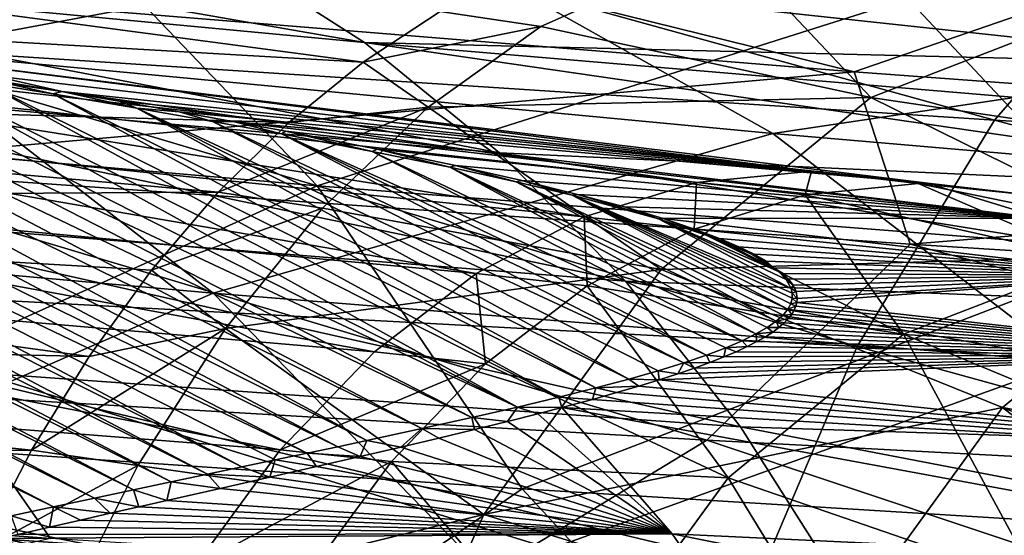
# Model space of a CAD drawing. Header units: metres. Extents: x -240 to 45, y -77 to 27.
# Tile 145 of 256: x -173.65 to -166.48, y 7.23 to 11. Entities that reach past the tile are written whole.
import ezdxf

# ---------------------------------------------------------------- set-up
doc = ezdxf.new("R2010")
doc.units = ezdxf.units.M
doc.layers.add('solid_MASSBILD_K_E_SW0001', color=7, linetype='CONTINUOUS')

msp = doc.modelspace()

# ---------------------------------------------------------------- linework, layer by layer
at = {"layer": 'solid_MASSBILD_K_E_SW0001'}
for points in [[(-173.613724, 12.220235, 341.031921), (-181.471909, 12.870954, 334.285889), (-174.934296, 10.808953, 342.546722)], [(-177.137299, 10.277326, 309.897278), (-179.11467, 12.313848, 310.564026), (-173.334518, 11.718184, 317.857574)], [(-173.613724, 12.220235, 341.031921), (-174.934296, 10.808953, 342.546722), (-166.548141, 10.261608, 348.79129)], [(-165.388779, 11.601681, 347.277618), (-173.613724, 12.220235, 341.031921), (-166.548141, 10.261608, 348.79129)], [(-171.141235, 10.829142, 325.33371), (-177.471649, 11.425578, 318.653442), (-178.668961, 12.139281, 319.438446)], [(-172.172714, 11.490092, 326.162476), (-171.141235, 10.829142, 325.33371), (-178.668961, 12.139281, 319.438446)], [(-170.549271, 11.508296, 326.551941), (-177.046005, 12.192554, 319.415344), (-174.520752, 10.765314, 319.095032)], [(-167.571838, 10.615628, 343.7724), (-175.554413, 11.266507, 337.373016), (-173.294083, 12.029493, 336.475372)], [(-167.571838, 10.615628, 343.7724), (-173.294083, 12.029493, 336.475372), (-165.482758, 11.336489, 342.813477)], [(-160.594681, 10.596358, 331.206116), (-167.181046, 11.149387, 324.741333), (-162.454865, 12.038614, 332.181641)], [(-167.400162, 11.892952, 332.631683), (-170.549271, 11.508296, 326.551941), (-163.603638, 10.844431, 333.247192)], [(-160.134567, 11.211949, 338.882477), (-167.400162, 11.892952, 332.631683), (-163.603638, 10.844431, 333.247192)], [(-171.151138, 10.684503, 340.342407), (-179.242661, 11.76595, 332.703888), (-180.076324, 11.202606, 333.604431)], [(-171.151138, 10.684503, 340.342407), (-170.588638, 11.055766, 339.67511), (-179.242661, 11.76595, 332.703888)], [(-171.484863, 9.783489, 317.138611), (-177.137299, 10.277326, 309.897278), (-173.334518, 11.718184, 317.857574)], [(-171.484863, 9.783489, 317.138611), (-173.334518, 11.718184, 317.857574), (-167.181046, 11.149387, 324.741333)], [(-173.407196, 7.441089, 319.885468), (-181.397766, 11.599195, 323.670471), (-182.021362, 11.677777, 323.261841)], [(-173.717133, 7.374604, 319.380249), (-173.407196, 7.441089, 319.885468), (-182.021362, 11.677777, 323.261841)], [(-173.109619, 7.504475, 320.369293), (-180.800476, 11.522685, 324.058289), (-181.397766, 11.599195, 323.670471)], [(-173.407196, 7.441089, 319.885468), (-173.109619, 7.504475, 320.369293), (-181.397766, 11.599195, 323.670471)], [(-165.388779, 11.601681, 347.277618), (-166.548141, 10.261608, 348.79129), (-157.834656, 9.749533, 354.495453)], [(-172.823883, 7.565014, 320.832916), (-180.228622, 11.448221, 324.426147), (-180.800476, 11.522685, 324.058289)], [(-173.109619, 7.504475, 320.369293), (-172.823883, 7.565014, 320.832916), (-180.800476, 11.522685, 324.058289)], [(-170.549271, 11.508296, 326.551941), (-174.520752, 10.765314, 319.095032), (-168.163559, 10.163767, 326.134857)], [(-164.559143, 10.668999, 332.657593), (-171.141235, 10.829142, 325.33371), (-172.172714, 11.490092, 326.162476)], [(-165.135651, 11.043785, 333.318695), (-164.559143, 10.668999, 332.657593), (-172.172714, 11.490092, 326.162476)], [(-169.854828, 10.945346, 340.401184), (-168.504303, 11.547332, 338.791687), (-170.588638, 11.055766, 339.67511)], [(-163.603638, 10.844431, 333.247192), (-170.549271, 11.508296, 326.551941), (-168.163559, 10.163767, 326.134857)], [(-167.451233, 10.426393, 341.984467), (-168.504303, 11.547332, 338.791687), (-169.854828, 10.945346, 340.401184)], [(-167.451233, 10.426393, 341.984467), (-165.777725, 11.074275, 339.992554), (-168.504303, 11.547332, 338.791687)], [(-172.549606, 7.622893, 321.277252), (-179.679749, 11.375744, 324.776337), (-180.228622, 11.448221, 324.426147)], [(-172.823883, 7.565014, 320.832916), (-172.549606, 7.622893, 321.277252), (-180.228622, 11.448221, 324.426147)], [(-170.15686, 10.024515, 324.563599), (-176.329483, 10.5645, 317.924652), (-177.471649, 11.425578, 318.653442)], [(-171.141235, 10.829142, 325.33371), (-170.15686, 10.024515, 324.563599), (-177.471649, 11.425578, 318.653442)], [(-172.286346, 7.67833, 321.703461), (-179.154129, 11.305259, 325.108612), (-179.679749, 11.375744, 324.776337)], [(-172.549606, 7.622893, 321.277252), (-172.286346, 7.67833, 321.703461), (-179.679749, 11.375744, 324.776337)], [(-172.033752, 7.731488, 322.112274), (-178.649506, 11.236671, 325.424957), (-179.154129, 11.305259, 325.108612)], [(-172.286346, 7.67833, 321.703461), (-172.033752, 7.731488, 322.112274), (-179.154129, 11.305259, 325.108612)], [(-159.242569, 10.001244, 349.655243), (-167.571838, 10.615628, 343.7724), (-165.482758, 11.336489, 342.813477)], [(-171.691498, 10.243806, 340.985352), (-180.076324, 11.202606, 333.604431), (-180.843781, 10.504987, 334.461029)], [(-171.691498, 10.243806, 340.985352), (-171.151138, 10.684503, 340.342407), (-180.076324, 11.202606, 333.604431)], [(-171.559052, 7.831676, 322.881409), (-177.978241, 11.143837, 325.841217), (-178.649506, 11.236671, 325.424957)], [(-171.791428, 7.782556, 322.504669), (-171.559052, 7.831676, 322.881409), (-178.649506, 11.236671, 325.424957)], [(-172.033752, 7.731488, 322.112274), (-171.791428, 7.782556, 322.504669), (-178.649506, 11.236671, 325.424957)], [(-175.333633, 9.929771, 340.103119), (-175.554413, 11.266507, 337.373016), (-167.571838, 10.615628, 343.7724)], [(-171.336227, 7.879019, 323.243317), (-177.344635, 11.054543, 326.22937), (-177.978241, 11.143837, 325.841217)], [(-171.559052, 7.831676, 322.881409), (-171.336227, 7.879019, 323.243317), (-177.978241, 11.143837, 325.841217)], [(-165.456833, 9.309916, 323.964172), (-171.484863, 9.783489, 317.138611), (-167.181046, 11.149387, 324.741333)], [(-165.456833, 9.309916, 323.964172), (-167.181046, 11.149387, 324.741333), (-160.594681, 10.596358, 331.206116)], [(-171.122726, 7.924686, 323.590973), (-176.747009, 10.968686, 326.59079), (-177.344635, 11.054543, 326.22937)], [(-171.336227, 7.879019, 323.243317), (-171.122726, 7.924686, 323.590973), (-177.344635, 11.054543, 326.22937)], [(-169.854828, 10.945346, 340.401184), (-170.588638, 11.055766, 339.67511), (-171.151138, 10.684503, 340.342407)], [(-167.451233, 10.426393, 341.984467), (-163.641006, 9.860927, 341.593231), (-165.777725, 11.074275, 339.992554)], [(-170.722626, 8.011467, 324.245941), (-176.183472, 10.886154, 326.927094), (-176.747009, 10.968686, 326.59079)], [(-171.122726, 7.924686, 323.590973), (-170.722626, 8.011467, 324.245941), (-176.747009, 10.968686, 326.59079)], [(-170.677094, 10.356952, 341.376556), (-169.854828, 10.945346, 340.401184), (-171.151138, 10.684503, 340.342407)], [(-167.451233, 10.426393, 341.984467), (-169.854828, 10.945346, 340.401184), (-170.677094, 10.356952, 341.376556)], [(-170.357254, 8.092699, 324.849701), (-175.651459, 10.80677, 327.240356), (-176.183472, 10.886154, 326.927094)], [(-170.722626, 8.011467, 324.245941), (-170.357254, 8.092699, 324.849701), (-176.183472, 10.886154, 326.927094)], [(-163.603638, 10.844431, 333.247192), (-168.163559, 10.163767, 326.134857), (-161.35379, 9.579226, 332.73938)], [(-174.520752, 10.765314, 319.095032), (-178.082123, 9.519959, 311.586609), (-172.244888, 8.999685, 318.951843)], [(-176.410812, 10.645693, 331.494232), (-175.431824, 10.769168, 330.541779), (-168.720642, 9.806076, 337.472504)], [(-174.934296, 10.808953, 342.546722), (-176.074051, 9.069145, 343.854065), (-167.548737, 8.609735, 350.097565)], [(-170.025253, 8.168957, 325.405334), (-175.028763, 10.711823, 327.601227), (-175.651459, 10.80677, 327.240356)], [(-170.357254, 8.092699, 324.849701), (-170.025253, 8.168957, 325.405334), (-175.651459, 10.80677, 327.240356)], [(-175.431824, 10.769168, 330.541779), (-167.881973, 9.889345, 336.494049), (-168.720642, 9.806076, 337.472504)], [(-175.431824, 10.769168, 330.541779), (-174.4039, 10.711679, 329.595978), (-167.881973, 9.889345, 336.494049)], [(-166.548141, 10.261608, 348.79129), (-174.934296, 10.808953, 342.546722), (-167.548737, 8.609735, 350.097565)], [(-168.163559, 10.163767, 326.134857), (-174.520752, 10.765314, 319.095032), (-172.244888, 8.999685, 318.951843)], [(-163.47197, 9.713779, 331.415314), (-170.15686, 10.024515, 324.563599), (-171.141235, 10.829142, 325.33371)], [(-164.003357, 10.224419, 332.02179), (-163.47197, 9.713779, 331.415314), (-171.141235, 10.829142, 325.33371)], [(-164.559143, 10.668999, 332.657593), (-164.003357, 10.224419, 332.02179), (-171.141235, 10.829142, 325.33371)], [(-170.025253, 8.168957, 325.405334), (-174.450058, 10.62141, 327.930389), (-175.028763, 10.711823, 327.601227)], [(-174.4039, 10.711679, 329.595978), (-167.03685, 9.802261, 335.515625), (-167.881973, 9.889345, 336.494049)], [(-174.4039, 10.711679, 329.595978), (-173.34433, 10.471394, 328.673279), (-167.03685, 9.802261, 335.515625)], [(-173.902023, 10.564223, 328.378387), (-173.34433, 10.471394, 328.673279), (-174.4039, 10.711679, 329.595978)], [(-177.331757, 10.34732, 332.436737), (-176.410812, 10.645693, 331.494232), (-169.538803, 9.555783, 338.433929)], [(-176.410812, 10.645693, 331.494232), (-168.720642, 9.806076, 337.472504), (-169.538803, 9.555783, 338.433929)], [(-170.677094, 10.356952, 341.376556), (-171.151138, 10.684503, 340.342407), (-171.691498, 10.243806, 340.985352)], [(-169.23732, 9.086232, 323.862244), (-175.262497, 9.566685, 317.261322), (-176.329483, 10.5645, 317.924652)], [(-170.15686, 10.024515, 324.563599), (-169.23732, 9.086232, 323.862244), (-176.329483, 10.5645, 317.924652)], [(-167.164673, 9.358355, 346.359161), (-175.333633, 9.929771, 340.103119), (-167.571838, 10.615628, 343.7724)], [(-169.725159, 8.240764, 325.915802), (-173.912201, 10.535284, 328.230286), (-174.450058, 10.62141, 327.930389)], [(-170.025253, 8.168957, 325.405334), (-169.725159, 8.240764, 325.915802), (-174.450058, 10.62141, 327.930389)], [(-173.412384, 10.453205, 328.503174), (-173.902023, 10.564223, 328.378387), (-173.912201, 10.535284, 328.230286)], [(-173.412384, 10.453205, 328.503174), (-173.34433, 10.471394, 328.673279), (-173.902023, 10.564223, 328.378387)], [(-167.164673, 9.358355, 346.359161), (-167.571838, 10.615628, 343.7724), (-159.242569, 10.001244, 349.655243)], [(-172.206421, 9.736951, 341.599854), (-180.843781, 10.504987, 334.461029), (-181.539993, 9.682533, 335.263092)], [(-172.206421, 9.736951, 341.599854), (-171.691498, 10.243806, 340.985352), (-180.843781, 10.504987, 334.461029)], [(-169.45546, 8.308593, 326.384003), (-173.412384, 10.453205, 328.503174), (-173.912201, 10.535284, 328.230286)], [(-169.725159, 8.240764, 325.915802), (-169.45546, 8.308593, 326.384003), (-173.912201, 10.535284, 328.230286)], [(-172.801041, 10.349707, 328.828033), (-173.34433, 10.471394, 328.673279), (-173.412384, 10.453205, 328.503174)], [(-169.214584, 8.372866, 326.812744), (-172.801041, 10.349707, 328.828033), (-173.412384, 10.453205, 328.503174)], [(-169.45546, 8.308593, 326.384003), (-169.214584, 8.372866, 326.812744), (-173.412384, 10.453205, 328.503174)], [(-173.34433, 10.471394, 328.673279), (-172.927795, 10.400124, 328.888092), (-167.03685, 9.802261, 335.515625)], [(-172.801041, 10.349707, 328.828033), (-172.927795, 10.400124, 328.888092), (-173.34433, 10.471394, 328.673279)], [(-168.978043, 9.171165, 343.801117), (-167.451233, 10.426393, 341.984467), (-170.677094, 10.356952, 341.376556)], [(-168.978043, 9.171165, 343.801117), (-165.13121, 9.283511, 343.365631), (-167.451233, 10.426393, 341.984467)], [(-167.451233, 10.426393, 341.984467), (-165.13121, 9.283511, 343.365631), (-163.641006, 9.860927, 341.593231)], [(-178.18634, 9.880477, 333.352539), (-177.331757, 10.34732, 332.436737), (-170.325943, 9.142739, 339.36496)], [(-177.331757, 10.34732, 332.436737), (-169.538803, 9.555783, 338.433929), (-170.325943, 9.142739, 339.36496)], [(-172.927795, 10.400124, 328.888092), (-172.492416, 10.323598, 329.106873), (-167.03685, 9.802261, 335.515625)], [(-172.801041, 10.349707, 328.828033), (-172.492416, 10.323598, 329.106873), (-172.927795, 10.400124, 328.888092)], [(-172.247528, 10.25253, 329.112213), (-172.492416, 10.323598, 329.106873), (-172.801041, 10.349707, 328.828033)], [(-168.813019, 8.492188, 327.562347), (-172.247528, 10.25253, 329.112213), (-172.801041, 10.349707, 328.828033)], [(-169.000961, 8.433955, 327.204651), (-168.813019, 8.492188, 327.562347), (-172.801041, 10.349707, 328.828033)], [(-169.214584, 8.372866, 326.812744), (-169.000961, 8.433955, 327.204651), (-172.801041, 10.349707, 328.828033)], [(-170.677094, 10.356952, 341.376556), (-171.691498, 10.243806, 340.985352), (-172.206421, 9.736951, 341.599854)], [(-171.447556, 9.619339, 342.293793), (-170.677094, 10.356952, 341.376556), (-172.206421, 9.736951, 341.599854)], [(-168.978043, 9.171165, 343.801117), (-170.677094, 10.356952, 341.376556), (-171.447556, 9.619339, 342.293793)], [(-171.484863, 9.783489, 317.138611), (-175.541473, 7.953106, 309.369568), (-177.137299, 10.277326, 309.897278)], [(-172.492416, 10.323598, 329.106873), (-172.088715, 10.250516, 329.30368), (-167.03685, 9.802261, 335.515625)], [(-172.247528, 10.25253, 329.112213), (-172.088715, 10.250516, 329.30368), (-172.492416, 10.323598, 329.106873)], [(-171.746857, 10.161201, 329.359436), (-172.088715, 10.250516, 329.30368), (-172.247528, 10.25253, 329.112213)], [(-168.649185, 8.547854, 327.888153), (-171.746857, 10.161201, 329.359436), (-172.247528, 10.25253, 329.112213)], [(-168.813019, 8.492188, 327.562347), (-168.649185, 8.547854, 327.888153), (-172.247528, 10.25253, 329.112213)], [(-172.088715, 10.250516, 329.30368), (-166.202774, 9.54796, 334.556458), (-167.03685, 9.802261, 335.515625)], [(-172.088715, 10.250516, 329.30368), (-171.714584, 10.180684, 329.480103), (-166.202774, 9.54796, 334.556458)], [(-171.746857, 10.161201, 329.359436), (-171.714584, 10.180684, 329.480103), (-172.088715, 10.250516, 329.30368)], [(-166.548141, 10.261608, 348.79129), (-167.548737, 8.609735, 350.097565), (-158.704056, 8.180364, 355.796692)], [(-157.834656, 9.749533, 354.495453), (-166.548141, 10.261608, 348.79129), (-158.704056, 8.180364, 355.796692)], [(-168.163559, 10.163767, 326.134857), (-172.244888, 8.999685, 318.951843), (-166.00032, 8.498333, 325.895355)], [(-171.085098, 10.034213, 329.668274), (-171.714584, 10.180684, 329.480103), (-171.746857, 10.161201, 329.359436)], [(-168.387787, 8.652444, 328.453156), (-171.085098, 10.034213, 329.668274), (-171.746857, 10.161201, 329.359436)], [(-168.507935, 8.601201, 328.184387), (-168.387787, 8.652444, 328.453156), (-171.746857, 10.161201, 329.359436)], [(-168.649185, 8.547854, 327.888153), (-168.507935, 8.601201, 328.184387), (-171.746857, 10.161201, 329.359436)], [(-171.714584, 10.180684, 329.480103), (-171.047653, 10.050079, 329.777283), (-166.202774, 9.54796, 334.556458)], [(-171.085098, 10.034213, 329.668274), (-171.047653, 10.050079, 329.777283), (-171.714584, 10.180684, 329.480103)], [(-161.35379, 9.579226, 332.73938), (-168.163559, 10.163767, 326.134857), (-166.00032, 8.498333, 325.895355)], [(-170.518799, 9.918074, 329.911163), (-171.047653, 10.050079, 329.777283), (-171.085098, 10.034213, 329.668274)], [(-171.047653, 10.050079, 329.777283), (-170.47847, 9.930586, 330.008087), (-166.202774, 9.54796, 334.556458)], [(-170.518799, 9.918074, 329.911163), (-170.47847, 9.930586, 330.008087), (-171.047653, 10.050079, 329.777283)], [(-168.287308, 8.70176, 328.696411), (-170.518799, 9.918074, 329.911163), (-171.085098, 10.034213, 329.668274)], [(-168.387787, 8.652444, 328.453156), (-168.287308, 8.70176, 328.696411), (-171.085098, 10.034213, 329.668274)], [(-162.728561, 8.831646, 330.569244), (-169.23732, 9.086232, 323.862244), (-170.15686, 10.024515, 324.563599)], [(-163.47197, 9.713779, 331.415314), (-162.728561, 8.831646, 330.569244), (-170.15686, 10.024515, 324.563599)], [(-158.669449, 8.820684, 352.09317), (-167.164673, 9.358355, 346.359161), (-159.242569, 10.001244, 349.655243)], [(-168.645386, 7.928149, 347.259644), (-176.953964, 8.413092, 340.970428), (-175.333633, 9.929771, 340.103119)], [(-168.645386, 7.928149, 347.259644), (-175.333633, 9.929771, 340.103119), (-167.164673, 9.358355, 346.359161)], [(-170.036209, 9.811597, 330.09668), (-170.47847, 9.930586, 330.008087), (-170.518799, 9.918074, 329.911163)], [(-168.139893, 8.795135, 329.113495), (-170.036209, 9.811597, 330.09668), (-170.518799, 9.918074, 329.911163)], [(-168.205124, 8.74929, 328.915985), (-168.139893, 8.795135, 329.113495), (-170.518799, 9.918074, 329.911163)], [(-168.287308, 8.70176, 328.696411), (-168.205124, 8.74929, 328.915985), (-170.518799, 9.918074, 329.911163)], [(-170.47847, 9.930586, 330.008087), (-169.995178, 9.821088, 330.181183), (-166.202774, 9.54796, 334.556458)], [(-170.036209, 9.811597, 330.09668), (-169.995178, 9.821088, 330.181183), (-170.47847, 9.930586, 330.008087)], [(-178.966919, 9.253501, 334.225677), (-178.18634, 9.880477, 333.352539), (-171.06897, 8.572845, 340.249146)], [(-178.18634, 9.880477, 333.352539), (-170.325943, 9.142739, 339.36496), (-171.06897, 8.572845, 340.249146)], [(-167.929092, 9.716422, 338.106232), (-168.720642, 9.806076, 337.472504), (-167.881973, 9.889345, 336.494049)], [(-167.10614, 9.799998, 337.125397), (-167.929092, 9.716422, 338.106232), (-167.881973, 9.889345, 336.494049)], [(-167.10614, 9.799998, 337.125397), (-167.881973, 9.889345, 336.494049), (-167.03685, 9.802261, 335.515625)], [(-171.484863, 9.783489, 317.138611), (-169.991928, 7.57299, 316.565216), (-175.541473, 7.953106, 309.369568)], [(-165.456833, 9.309916, 323.964172), (-169.991928, 7.57299, 316.565216), (-171.484863, 9.783489, 317.138611)], [(-169.627228, 9.713763, 330.232147), (-169.995178, 9.821088, 330.181183), (-170.036209, 9.811597, 330.09668)], [(-168.055176, 8.881945, 329.44809), (-169.627228, 9.713763, 330.232147), (-170.036209, 9.811597, 330.09668)], [(-168.090332, 8.839351, 329.290436), (-168.055176, 8.881945, 329.44809), (-170.036209, 9.811597, 330.09668)], [(-168.139893, 8.795135, 329.113495), (-168.090332, 8.839351, 329.290436), (-170.036209, 9.811597, 330.09668)], [(-169.995178, 9.821088, 330.181183), (-169.587479, 9.720643, 330.304291), (-166.202774, 9.54796, 334.556458)], [(-169.627228, 9.713763, 330.232147), (-169.587479, 9.720643, 330.304291), (-169.995178, 9.821088, 330.181183)], [(-168.737305, 9.466379, 339.069397), (-169.538803, 9.555783, 338.433929), (-168.720642, 9.806076, 337.472504)], [(-167.929092, 9.716422, 338.106232), (-168.737305, 9.466379, 339.069397), (-168.720642, 9.806076, 337.472504)], [(-165.811813, 9.240121, 339.678162), (-167.929092, 9.716422, 338.106232), (-167.10614, 9.799998, 337.125397)], [(-166.282745, 9.714678, 336.144073), (-167.10614, 9.799998, 337.125397), (-167.03685, 9.802261, 335.515625)], [(-164.373886, 9.240121, 337.960297), (-167.10614, 9.799998, 337.125397), (-166.282745, 9.714678, 336.144073)], [(-164.373886, 9.240121, 337.960297), (-165.811813, 9.240121, 339.678162), (-167.10614, 9.799998, 337.125397)], [(-166.282745, 9.714678, 336.144073), (-167.03685, 9.802261, 335.515625), (-166.202774, 9.54796, 334.556458)], [(-172.692703, 9.167417, 342.181793), (-172.206421, 9.736951, 341.599854), (-181.539993, 9.682533, 335.263092)], [(-171.447556, 9.619339, 342.293793), (-172.206421, 9.736951, 341.599854), (-172.692703, 9.167417, 342.181793)], [(-168.997086, 9.540945, 330.377655), (-169.587479, 9.720643, 330.304291), (-169.627228, 9.713763, 330.232147)], [(-168.031006, 9.03432, 329.908875), (-168.997086, 9.540945, 330.377655), (-169.627228, 9.713763, 330.232147)], [(-168.022552, 8.999214, 329.816956), (-168.031006, 9.03432, 329.908875), (-169.627228, 9.713763, 330.232147)], [(-168.02272, 8.961992, 329.710236), (-168.022552, 8.999214, 329.816956), (-169.627228, 9.713763, 330.232147)], [(-168.033096, 8.922858, 329.587646), (-168.02272, 8.961992, 329.710236), (-169.627228, 9.713763, 330.232147)], [(-168.055176, 8.881945, 329.44809), (-168.033096, 8.922858, 329.587646), (-169.627228, 9.713763, 330.232147)], [(-169.587479, 9.720643, 330.304291), (-169.246582, 9.628521, 330.384033), (-166.202774, 9.54796, 334.556458)], [(-168.997086, 9.540945, 330.377655), (-169.246582, 9.628521, 330.384033), (-169.587479, 9.720643, 330.304291)], [(-167.211182, 8.699677, 341.350372), (-168.737305, 9.466379, 339.069397), (-167.929092, 9.716422, 338.106232)], [(-165.811813, 9.240121, 339.678162), (-167.211182, 8.699677, 341.350372), (-167.929092, 9.716422, 338.106232)], [(-173.147339, 8.538603, 342.727386), (-181.539993, 9.682533, 335.263092), (-182.159943, 8.744697, 336.000153)], [(-173.147339, 8.538603, 342.727386), (-172.692703, 9.167417, 342.181793), (-181.539993, 9.682533, 335.263092)], [(-172.153244, 8.742641, 343.14151), (-171.447556, 9.619339, 342.293793), (-172.692703, 9.167417, 342.181793)], [(-168.978043, 9.171165, 343.801117), (-171.447556, 9.619339, 342.293793), (-172.153244, 8.742641, 343.14151)], [(-169.246582, 9.628521, 330.384033), (-168.964767, 9.544214, 330.426819), (-166.202774, 9.54796, 334.556458)], [(-168.997086, 9.540945, 330.377655), (-168.964767, 9.544214, 330.426819), (-169.246582, 9.628521, 330.384033)], [(-168.400009, 8.024842, 323.239471), (-174.290359, 8.443259, 316.672485), (-175.262497, 9.566685, 317.261322)], [(-169.23732, 9.086232, 323.862244), (-168.400009, 8.024842, 323.239471), (-175.262497, 9.566685, 317.261322)], [(-169.518799, 9.053889, 340.000702), (-170.325943, 9.142739, 339.36496), (-169.538803, 9.555783, 338.433929)], [(-168.737305, 9.466379, 339.069397), (-169.518799, 9.053889, 340.000702), (-169.538803, 9.555783, 338.433929)], [(-168.964767, 9.544214, 330.426819), (-165.393875, 9.129748, 333.631531), (-166.202774, 9.54796, 334.556458)], [(-172.244888, 8.999685, 318.951843), (-178.082123, 9.519959, 311.586609), (-176.005997, 7.360183, 311.746643)], [(-168.574707, 9.396358, 330.392883), (-168.964767, 9.544214, 330.426819), (-168.997086, 9.540945, 330.377655)], [(-168.124374, 9.156685, 330.164307), (-168.574707, 9.396358, 330.392883), (-168.997086, 9.540945, 330.377655)], [(-168.067566, 9.098244, 330.054718), (-168.124374, 9.156685, 330.164307), (-168.997086, 9.540945, 330.377655)], [(-168.031006, 9.03432, 329.908875), (-168.067566, 9.098244, 330.054718), (-168.997086, 9.540945, 330.377655)], [(-168.964767, 9.544214, 330.426819), (-168.735687, 9.467587, 330.438538), (-165.393875, 9.129748, 333.631531)], [(-168.574707, 9.396358, 330.392883), (-168.735687, 9.467587, 330.438538), (-168.964767, 9.544214, 330.426819)], [(-167.211182, 8.699677, 341.350372), (-169.518799, 9.053889, 340.000702), (-168.737305, 9.466379, 339.069397)], [(-168.735687, 9.467587, 330.438538), (-168.553314, 9.398763, 330.425629), (-165.393875, 9.129748, 333.631531)], [(-168.574707, 9.396358, 330.392883), (-168.553314, 9.398763, 330.425629), (-168.735687, 9.467587, 330.438538)], [(-160.018188, 7.471666, 353.021606), (-168.645386, 7.928149, 347.259644), (-167.164673, 9.358355, 346.359161)], [(-168.315979, 9.280892, 330.325195), (-168.553314, 9.398763, 330.425629), (-168.574707, 9.396358, 330.392883)], [(-168.315979, 9.280892, 330.325195), (-168.574707, 9.396358, 330.392883), (-168.159943, 9.185159, 330.209686)], [(-168.124374, 9.156685, 330.164307), (-168.159943, 9.185159, 330.209686), (-168.574707, 9.396358, 330.392883)], [(-168.553314, 9.398763, 330.425629), (-168.411224, 9.337799, 330.394714), (-165.393875, 9.129748, 333.631531)], [(-168.315979, 9.280892, 330.325195), (-168.411224, 9.337799, 330.394714), (-168.553314, 9.398763, 330.425629)], [(-168.411224, 9.337799, 330.394714), (-168.300461, 9.283299, 330.350739), (-165.393875, 9.129748, 333.631531)], [(-168.315979, 9.280892, 330.325195), (-168.300461, 9.283299, 330.350739), (-168.411224, 9.337799, 330.394714)], [(-160.018188, 7.471666, 353.021606), (-167.164673, 9.358355, 346.359161), (-158.669449, 8.820684, 352.09317)], [(-165.456833, 9.309916, 323.964172), (-164.064163, 7.207158, 323.342682), (-169.991928, 7.57299, 316.565216)], [(-168.978043, 9.171165, 343.801117), (-166.491043, 8.165277, 344.982025), (-165.13121, 9.283511, 343.365631)], [(-168.315979, 9.280892, 330.325195), (-168.159943, 9.185159, 330.209686), (-168.300461, 9.283299, 330.350739)], [(-168.300461, 9.283299, 330.350739), (-168.210754, 9.232527, 330.296509), (-165.393875, 9.129748, 333.631531)], [(-168.300461, 9.283299, 330.350739), (-168.159943, 9.185159, 330.209686), (-168.210754, 9.232527, 330.296509)], [(-163.101425, 7.530275, 344.558655), (-165.13121, 9.283511, 343.365631), (-166.491043, 8.165277, 344.982025)], [(-179.667267, 8.478557, 335.04184), (-178.966919, 9.253501, 334.225677), (-171.755035, 7.857312, 341.07016)], [(-178.966919, 9.253501, 334.225677), (-171.06897, 8.572845, 340.249146), (-171.755035, 7.857312, 341.07016)], [(-168.210754, 9.232527, 330.296509), (-168.159943, 9.185159, 330.209686), (-165.393875, 9.129748, 333.631531)], [(-165.811813, 9.240121, 339.678162), (-165.073425, 7.811149, 342.704193), (-167.211182, 8.699677, 341.350372)], [(-172.153244, 8.742641, 343.14151), (-172.692703, 9.167417, 342.181793), (-173.147339, 8.538603, 342.727386)], [(-170.270721, 7.385866, 345.338715), (-168.978043, 9.171165, 343.801117), (-172.153244, 8.742641, 343.14151)], [(-170.259262, 8.4851, 340.883148), (-171.06897, 8.572845, 340.249146), (-170.325943, 9.142739, 339.36496)], [(-169.518799, 9.053889, 340.000702), (-170.259262, 8.4851, 340.883148), (-170.325943, 9.142739, 339.36496)], [(-170.270721, 7.385866, 345.338715), (-166.491043, 8.165277, 344.982025), (-168.978043, 9.171165, 343.801117)], [(-168.159943, 9.185159, 330.209686), (-168.088547, 9.143064, 330.164642), (-165.393875, 9.129748, 333.631531)], [(-168.124374, 9.156685, 330.164307), (-168.088547, 9.143064, 330.164642), (-168.159943, 9.185159, 330.209686)], [(-168.124374, 9.156685, 330.164307), (-168.04921, 9.101807, 330.086334), (-168.088547, 9.143064, 330.164642)], [(-168.067566, 9.098244, 330.054718), (-168.04921, 9.101807, 330.086334), (-168.124374, 9.156685, 330.164307)], [(-168.088547, 9.143064, 330.164642), (-168.04921, 9.101807, 330.086334), (-165.393875, 9.129748, 333.631531)], [(-168.04921, 9.101807, 330.086334), (-168.017227, 9.058245, 329.994476), (-165.393875, 9.129748, 333.631531)], [(-168.017227, 9.058245, 329.994476), (-167.995468, 9.011161, 329.882294), (-165.393875, 9.129748, 333.631531)], [(-167.995468, 9.011161, 329.882294), (-167.986984, 8.959739, 329.744507), (-165.393875, 9.129748, 333.631531)], [(-167.989075, 8.932474, 329.664825), (-164.625092, 8.552768, 332.756805), (-165.393875, 9.129748, 333.631531)], [(-167.986984, 8.959739, 329.744507), (-167.989075, 8.932474, 329.664825), (-165.393875, 9.129748, 333.631531)], [(-176.074051, 9.069145, 343.854065), (-176.998383, 7.053769, 344.914307), (-168.360168, 6.696345, 351.156921)], [(-167.548737, 8.609735, 350.097565), (-176.074051, 9.069145, 343.854065), (-168.360168, 6.696345, 351.156921)], [(-168.490051, 7.652482, 342.878967), (-170.259262, 8.4851, 340.883148), (-169.518799, 9.053889, 340.000702)], [(-167.211182, 8.699677, 341.350372), (-168.490051, 7.652482, 342.878967), (-169.518799, 9.053889, 340.000702)], [(-162.060303, 7.820293, 329.811218), (-168.400009, 8.024842, 323.239471), (-169.23732, 9.086232, 323.862244)], [(-162.728561, 8.831646, 330.569244), (-162.060303, 7.820293, 329.811218), (-169.23732, 9.086232, 323.862244)], [(-168.067566, 9.098244, 330.054718), (-168.017227, 9.058245, 329.994476), (-168.04921, 9.101807, 330.086334)], [(-168.031006, 9.03432, 329.908875), (-168.017227, 9.058245, 329.994476), (-168.067566, 9.098244, 330.054718)], [(-168.031006, 9.03432, 329.908875), (-167.995468, 9.011161, 329.882294), (-168.017227, 9.058245, 329.994476)], [(-172.244888, 8.999685, 318.951843), (-176.005997, 7.360183, 311.746643), (-170.261139, 6.961432, 319.015625)], [(-166.00032, 8.498333, 325.895355), (-172.244888, 8.999685, 318.951843), (-170.261139, 6.961432, 319.015625)], [(-168.022552, 8.999214, 329.816956), (-167.995468, 9.011161, 329.882294), (-168.031006, 9.03432, 329.908875)], [(-168.02272, 8.961992, 329.710236), (-167.986984, 8.959739, 329.744507), (-168.022552, 8.999214, 329.816956)], [(-168.022552, 8.999214, 329.816956), (-167.986984, 8.959739, 329.744507), (-167.995468, 9.011161, 329.882294)], [(-168.055176, 8.881945, 329.44809), (-167.995941, 8.904233, 329.577576), (-168.033096, 8.922858, 329.587646)], [(-168.055176, 8.881945, 329.44809), (-168.008255, 8.87508, 329.482269), (-167.995941, 8.904233, 329.577576)], [(-168.033096, 8.922858, 329.587646), (-167.989075, 8.932474, 329.664825), (-168.02272, 8.961992, 329.710236)], [(-168.033096, 8.922858, 329.587646), (-167.995941, 8.904233, 329.577576), (-167.989075, 8.932474, 329.664825)], [(-168.02272, 8.961992, 329.710236), (-167.989075, 8.932474, 329.664825), (-167.986984, 8.959739, 329.744507)], [(-167.995941, 8.904233, 329.577576), (-168.008255, 8.87508, 329.482269), (-164.625092, 8.552768, 332.756805)], [(-167.989075, 8.932474, 329.664825), (-167.995941, 8.904233, 329.577576), (-164.625092, 8.552768, 332.756805)], [(-168.139893, 8.795135, 329.113495), (-168.050613, 8.814099, 329.266266), (-168.090332, 8.839351, 329.290436)], [(-168.090332, 8.839351, 329.290436), (-168.026352, 8.845029, 329.378601), (-168.055176, 8.881945, 329.44809)], [(-168.090332, 8.839351, 329.290436), (-168.050613, 8.814099, 329.266266), (-168.026352, 8.845029, 329.378601)], [(-168.055176, 8.881945, 329.44809), (-168.026352, 8.845029, 329.378601), (-168.008255, 8.87508, 329.482269)], [(-168.026352, 8.845029, 329.378601), (-168.050613, 8.814099, 329.266266), (-164.625092, 8.552768, 332.756805)], [(-168.008255, 8.87508, 329.482269), (-168.026352, 8.845029, 329.378601), (-164.625092, 8.552768, 332.756805)], [(-168.205124, 8.74929, 328.915985), (-168.11972, 8.749698, 329.013702), (-168.139893, 8.795135, 329.113495)], [(-168.139893, 8.795135, 329.113495), (-168.081635, 8.78233, 329.144745), (-168.050613, 8.814099, 329.266266)], [(-168.139893, 8.795135, 329.113495), (-168.11972, 8.749698, 329.013702), (-168.081635, 8.78233, 329.144745)], [(-168.081635, 8.78233, 329.144745), (-168.11972, 8.749698, 329.013702), (-164.625092, 8.552768, 332.756805)], [(-168.050613, 8.814099, 329.266266), (-168.081635, 8.78233, 329.144745), (-164.625092, 8.552768, 332.756805)], [(-173.567413, 7.854024, 343.23291), (-182.159943, 8.744697, 336.000153), (-182.699585, 7.702078, 336.662445)], [(-173.567413, 7.854024, 343.23291), (-173.147339, 8.538603, 342.727386), (-182.159943, 8.744697, 336.000153)], [(-172.153244, 8.742641, 343.14151), (-173.147339, 8.538603, 342.727386), (-173.567413, 7.854024, 343.23291)], [(-172.792694, 7.741597, 343.896423), (-172.153244, 8.742641, 343.14151), (-173.567413, 7.854024, 343.23291)], [(-170.270721, 7.385866, 345.338715), (-172.153244, 8.742641, 343.14151), (-172.792694, 7.741597, 343.896423)], [(-167.211182, 8.699677, 341.350372), (-166.220978, 6.870064, 344.078735), (-168.490051, 7.652482, 342.878967)], [(-168.387787, 8.652444, 328.453156), (-168.280914, 8.646419, 328.558167), (-168.287308, 8.70176, 328.696411)], [(-168.287308, 8.70176, 328.696411), (-168.165283, 8.716187, 328.87265), (-168.205124, 8.74929, 328.915985)], [(-168.287308, 8.70176, 328.696411), (-168.218903, 8.681777, 328.720947), (-168.165283, 8.716187, 328.87265)], [(-168.287308, 8.70176, 328.696411), (-168.280914, 8.646419, 328.558167), (-168.218903, 8.681777, 328.720947)], [(-168.165283, 8.716187, 328.87265), (-168.218903, 8.681777, 328.720947), (-164.625092, 8.552768, 332.756805)], [(-168.205124, 8.74929, 328.915985), (-168.165283, 8.716187, 328.87265), (-168.11972, 8.749698, 329.013702)], [(-168.11972, 8.749698, 329.013702), (-168.165283, 8.716187, 328.87265), (-164.625092, 8.552768, 332.756805)], [(-167.211182, 8.699677, 341.350372), (-165.073425, 7.811149, 342.704193), (-166.220978, 6.870064, 344.078735)], [(-168.507935, 8.601201, 328.184387), (-168.351761, 8.610064, 328.383698), (-168.387787, 8.652444, 328.453156)], [(-168.387787, 8.652444, 328.453156), (-168.351761, 8.610064, 328.383698), (-168.280914, 8.646419, 328.558167)], [(-168.280914, 8.646419, 328.558167), (-168.351761, 8.610064, 328.383698), (-164.625092, 8.552768, 332.756805)], [(-168.218903, 8.681777, 328.720947), (-168.280914, 8.646419, 328.558167), (-164.625092, 8.552768, 332.756805)], [(-170.259262, 8.4851, 340.883148), (-171.755035, 7.857312, 341.07016), (-171.06897, 8.572845, 340.249146)], [(-168.993225, 8.366965, 327.04892), (-163.911453, 7.830594, 331.948486), (-164.625092, 8.552768, 332.756805)], [(-168.857803, 8.410913, 327.309692), (-168.993225, 8.366965, 327.04892), (-164.625092, 8.552768, 332.756805)], [(-168.734619, 8.453348, 327.553925), (-168.857803, 8.410913, 327.309692), (-164.625092, 8.552768, 332.756805)], [(-168.813019, 8.492188, 327.562347), (-168.622894, 8.494383, 327.782684), (-168.649185, 8.547854, 327.888153)], [(-168.622894, 8.494383, 327.782684), (-168.734619, 8.453348, 327.553925), (-164.625092, 8.552768, 332.756805)], [(-168.649185, 8.547854, 327.888153), (-168.522293, 8.534122, 327.996613), (-168.507935, 8.601201, 328.184387)], [(-168.649185, 8.547854, 327.888153), (-168.622894, 8.494383, 327.782684), (-168.522293, 8.534122, 327.996613)], [(-168.522293, 8.534122, 327.996613), (-168.622894, 8.494383, 327.782684), (-164.625092, 8.552768, 332.756805)], [(-168.507935, 8.601201, 328.184387), (-168.522293, 8.534122, 327.996613), (-168.432114, 8.572658, 328.196655)], [(-168.432114, 8.572658, 328.196655), (-168.522293, 8.534122, 327.996613), (-164.625092, 8.552768, 332.756805)], [(-168.507935, 8.601201, 328.184387), (-168.432114, 8.572658, 328.196655), (-168.351761, 8.610064, 328.383698)], [(-168.351761, 8.610064, 328.383698), (-168.432114, 8.572658, 328.196655), (-164.625092, 8.552768, 332.756805)], [(-167.548737, 8.609735, 350.097565), (-168.360168, 6.696345, 351.156921), (-159.409149, 6.362568, 356.85202)], [(-158.704056, 8.180364, 355.796692), (-167.548737, 8.609735, 350.097565), (-159.409149, 6.362568, 356.85202)], [(-180.281296, 7.568275, 335.786835), (-179.667267, 8.478557, 335.04184), (-172.373917, 7.007533, 341.81485)], [(-179.667267, 8.478557, 335.04184), (-171.755035, 7.857312, 341.07016), (-172.373917, 7.007533, 341.81485)], [(-170.259262, 8.4851, 340.883148), (-170.944778, 7.771849, 341.700134), (-171.755035, 7.857312, 341.07016)], [(-168.490051, 7.652482, 342.878967), (-170.944778, 7.771849, 341.700134), (-170.259262, 8.4851, 340.883148)], [(-166.00032, 8.498333, 325.895355), (-170.261139, 6.961432, 319.015625), (-164.098724, 6.574346, 325.865173)], [(-169.000961, 8.433955, 327.204651), (-168.857803, 8.410913, 327.309692), (-168.813019, 8.492188, 327.562347)], [(-168.813019, 8.492188, 327.562347), (-168.857803, 8.410913, 327.309692), (-168.734619, 8.453348, 327.553925)], [(-168.813019, 8.492188, 327.562347), (-168.734619, 8.453348, 327.553925), (-168.622894, 8.494383, 327.782684)], [(-171.354919, 6.27744, 346.930603), (-179.766525, 6.66357, 340.487732), (-176.953964, 8.413092, 340.970428)], [(-174.290359, 8.443259, 316.672485), (-173.430023, 7.209347, 316.164581), (-178.690674, 7.604485, 309.518341)], [(-171.354919, 6.27744, 346.930603), (-176.953964, 8.413092, 340.970428), (-168.645386, 7.928149, 347.259644)], [(-167.659729, 6.855239, 322.702332), (-173.430023, 7.209347, 316.164581), (-174.290359, 8.443259, 316.672485)], [(-168.400009, 8.024842, 323.239471), (-167.659729, 6.855239, 322.702332), (-174.290359, 8.443259, 316.672485)], [(-169.214584, 8.372866, 326.812744), (-168.993225, 8.366965, 327.04892), (-169.000961, 8.433955, 327.204651)], [(-169.000961, 8.433955, 327.204651), (-168.993225, 8.366965, 327.04892), (-168.857803, 8.410913, 327.309692)], [(-169.45546, 8.308593, 326.384003), (-169.141586, 8.321382, 326.770508), (-169.214584, 8.372866, 326.812744)], [(-169.214584, 8.372866, 326.812744), (-169.141586, 8.321382, 326.770508), (-168.993225, 8.366965, 327.04892)], [(-168.993225, 8.366965, 327.04892), (-169.141586, 8.321382, 326.770508), (-163.911453, 7.830594, 331.948486)], [(-169.725159, 8.240764, 325.915802), (-169.479248, 8.22472, 326.157166), (-169.45546, 8.308593, 326.384003)], [(-169.45546, 8.308593, 326.384003), (-169.479248, 8.22472, 326.157166), (-169.303268, 8.274017, 326.473755)], [(-169.303268, 8.274017, 326.473755), (-169.479248, 8.22472, 326.157166), (-163.911453, 7.830594, 331.948486)], [(-169.45546, 8.308593, 326.384003), (-169.303268, 8.274017, 326.473755), (-169.141586, 8.321382, 326.770508)], [(-169.141586, 8.321382, 326.770508), (-169.303268, 8.274017, 326.473755), (-163.911453, 7.830594, 331.948486)], [(-170.025253, 8.168957, 325.405334), (-169.702515, 8.164786, 325.762939), (-169.725159, 8.240764, 325.915802)], [(-169.725159, 8.240764, 325.915802), (-169.702515, 8.164786, 325.762939), (-169.479248, 8.22472, 326.157166)], [(-169.479248, 8.22472, 326.157166), (-169.702515, 8.164786, 325.762939), (-163.911453, 7.830594, 331.948486)], [(-170.357254, 8.092699, 324.849701), (-170.099533, 8.063384, 325.076813), (-170.025253, 8.168957, 325.405334)], [(-170.270721, 7.385866, 345.338715), (-167.64267, 6.575322, 346.35025), (-166.491043, 8.165277, 344.982025)], [(-170.025253, 8.168957, 325.405334), (-170.099533, 8.063384, 325.076813), (-169.876572, 8.119607, 325.460083)], [(-169.876572, 8.119607, 325.460083), (-170.099533, 8.063384, 325.076813), (-168.898911, 7.243107, 325.165588)], [(-170.025253, 8.168957, 325.405334), (-169.876572, 8.119607, 325.460083), (-169.702515, 8.164786, 325.762939)], [(-169.876572, 8.119607, 325.460083), (-168.898911, 7.243107, 325.165588), (-169.702515, 8.164786, 325.762939)], [(-169.702515, 8.164786, 325.762939), (-163.264954, 6.975108, 331.219299), (-163.911453, 7.830594, 331.948486)], [(-169.702515, 8.164786, 325.762939), (-168.898911, 7.243107, 325.165588), (-163.264954, 6.975108, 331.219299)], [(-164.286789, 6.46788, 345.968048), (-166.491043, 8.165277, 344.982025), (-167.64267, 6.575322, 346.35025)], [(-163.716858, 7.059189, 345.2901), (-163.101425, 7.530275, 344.558655), (-166.491043, 8.165277, 344.982025)], [(-164.286789, 6.46788, 345.968048), (-163.716858, 7.059189, 345.2901), (-166.491043, 8.165277, 344.982025)], [(-170.722626, 8.011467, 324.245941), (-170.339783, 8.004409, 324.668427), (-170.357254, 8.092699, 324.849701)], [(-170.357254, 8.092699, 324.849701), (-170.339783, 8.004409, 324.668427), (-170.099533, 8.063384, 325.076813)], [(-170.099533, 8.063384, 325.076813), (-170.339783, 8.004409, 324.668427), (-168.898911, 7.243107, 325.165588)], [(-171.122726, 7.924686, 323.590973), (-170.875137, 7.877099, 323.770325), (-170.722626, 8.011467, 324.245941)], [(-170.722626, 8.011467, 324.245941), (-170.875137, 7.877099, 323.770325), (-170.597839, 7.942411, 324.233734)], [(-170.722626, 8.011467, 324.245941), (-170.597839, 7.942411, 324.233734), (-170.339783, 8.004409, 324.668427)], [(-170.339783, 8.004409, 324.668427), (-170.597839, 7.942411, 324.233734), (-168.898911, 7.243107, 325.165588)], [(-161.477051, 6.694917, 329.151764), (-167.659729, 6.855239, 322.702332), (-168.400009, 8.024842, 323.239471)], [(-162.060303, 7.820293, 329.811218), (-161.477051, 6.694917, 329.151764), (-168.400009, 8.024842, 323.239471)], [(-175.541473, 7.953106, 309.369568), (-173.215805, 5.352287, 310.571564), (-178.424133, 5.625946, 303.135498)], [(-175.541473, 7.953106, 309.369568), (-169.991928, 7.57299, 316.565216), (-173.215805, 5.352287, 310.571564)], [(-162.623993, 5.913036, 352.840607), (-171.354919, 6.27744, 346.930603), (-168.645386, 7.928149, 347.259644)], [(-171.336227, 7.879019, 323.243317), (-171.172363, 7.808146, 323.276703), (-171.122726, 7.924686, 323.590973)], [(-171.122726, 7.924686, 323.590973), (-171.172363, 7.808146, 323.276703), (-170.875137, 7.877099, 323.770325)], [(-170.597839, 7.942411, 324.233734), (-170.875137, 7.877099, 323.770325), (-168.898911, 7.243107, 325.165588)], [(-162.623993, 5.913036, 352.840607), (-168.645386, 7.928149, 347.259644), (-160.018188, 7.471666, 353.021606)], [(-173.950409, 7.117974, 343.695129), (-173.567413, 7.854024, 343.23291), (-182.699585, 7.702078, 336.662445)], [(-172.792694, 7.741597, 343.896423), (-173.567413, 7.854024, 343.23291), (-173.950409, 7.117974, 343.695129)], [(-170.944778, 7.771849, 341.700134), (-172.373917, 7.007533, 341.81485), (-171.755035, 7.857312, 341.07016)], [(-171.791428, 7.782556, 322.504669), (-171.490189, 7.735187, 322.751221), (-171.559052, 7.831676, 322.881409)], [(-171.559052, 7.831676, 322.881409), (-171.172363, 7.808146, 323.276703), (-171.336227, 7.879019, 323.243317)], [(-171.559052, 7.831676, 322.881409), (-171.490189, 7.735187, 322.751221), (-171.172363, 7.808146, 323.276703)], [(-170.875137, 7.877099, 323.770325), (-171.172363, 7.808146, 323.276703), (-168.898911, 7.243107, 325.165588)], [(-170.944778, 7.771849, 341.700134), (-171.56459, 6.925957, 342.438782), (-172.373917, 7.007533, 341.81485)], [(-172.033752, 7.731488, 322.112274), (-171.830307, 7.657817, 322.190887), (-171.791428, 7.782556, 322.504669)], [(-171.791428, 7.782556, 322.504669), (-171.830307, 7.657817, 322.190887), (-171.490189, 7.735187, 322.751221)], [(-169.574356, 6.162937, 344.175293), (-171.56459, 6.925957, 342.438782), (-170.944778, 7.771849, 341.700134)], [(-171.172363, 7.808146, 323.276703), (-171.490189, 7.735187, 322.751221), (-168.898911, 7.243107, 325.165588)], [(-168.490051, 7.652482, 342.878967), (-169.574356, 6.162937, 344.175293), (-170.944778, 7.771849, 341.700134)], [(-173.35022, 6.629137, 344.554108), (-172.792694, 7.741597, 343.896423), (-173.950409, 7.117974, 343.695129)], [(-170.270721, 7.385866, 345.338715), (-172.792694, 7.741597, 343.896423), (-173.35022, 6.629137, 344.554108)], [(-172.286346, 7.67833, 321.703461), (-171.830307, 7.657817, 322.190887), (-172.033752, 7.731488, 322.112274)], [(-171.490189, 7.735187, 322.751221), (-171.830307, 7.657817, 322.190887), (-168.898911, 7.243107, 325.165588)], [(-172.823883, 7.565014, 320.832916), (-172.581055, 7.487689, 320.956238), (-172.549606, 7.622893, 321.277252)], [(-172.549606, 7.622893, 321.277252), (-172.581055, 7.487689, 320.956238), (-172.193542, 7.575521, 321.593475)], [(-172.549606, 7.622893, 321.277252), (-172.193542, 7.575521, 321.593475), (-172.286346, 7.67833, 321.703461)], [(-172.286346, 7.67833, 321.703461), (-172.193542, 7.575521, 321.593475), (-171.830307, 7.657817, 322.190887)], [(-171.830307, 7.657817, 322.190887), (-172.193542, 7.575521, 321.593475), (-168.898911, 7.243107, 325.165588)], [(-168.490051, 7.652482, 342.878967), (-167.194397, 5.532157, 345.245209), (-169.574356, 6.162937, 344.175293)], [(-168.490051, 7.652482, 342.878967), (-166.220978, 6.870064, 344.078735), (-167.194397, 5.532157, 345.245209)], [(-180.803955, 6.536431, 336.447327), (-180.281296, 7.568275, 335.786835), (-172.744034, 6.372515, 342.262238)], [(-180.281296, 7.568275, 335.786835), (-172.373917, 7.007533, 341.81485), (-172.744034, 6.372515, 342.262238)], [(-173.430023, 7.209347, 316.164581), (-177.905289, 6.204327, 309.065735), (-178.690674, 7.604485, 309.518341)], [(-169.991928, 7.57299, 316.565216), (-167.703918, 5.0993, 317.597412), (-173.215805, 5.352287, 310.571564)], [(-173.109619, 7.504475, 320.369293), (-172.784836, 7.441474, 320.621002), (-172.823883, 7.565014, 320.832916)], [(-172.823883, 7.565014, 320.832916), (-172.784836, 7.441474, 320.621002), (-172.581055, 7.487689, 320.956238)], [(-172.193542, 7.575521, 321.593475), (-172.581055, 7.487689, 320.956238), (-168.898911, 7.243107, 325.165588)], [(-169.991928, 7.57299, 316.565216), (-164.064163, 7.207158, 323.342682), (-167.703918, 5.0993, 317.597412)], [(-173.407196, 7.441089, 319.885468), (-172.995056, 7.393623, 320.27478), (-173.109619, 7.504475, 320.369293)], [(-173.109619, 7.504475, 320.369293), (-172.995056, 7.393623, 320.27478), (-172.784836, 7.441474, 320.621002)], [(-172.581055, 7.487689, 320.956238), (-172.784836, 7.441474, 320.621002), (-168.898911, 7.243107, 325.165588)], [(-173.717133, 7.374604, 319.380249), (-173.436234, 7.292646, 319.546722), (-173.407196, 7.441089, 319.885468)], [(-173.407196, 7.441089, 319.885468), (-173.436234, 7.292646, 319.546722), (-173.211945, 7.344052, 319.917084)], [(-173.407196, 7.441089, 319.885468), (-173.211945, 7.344052, 319.917084), (-172.995056, 7.393623, 320.27478)], [(-172.995056, 7.393623, 320.27478), (-173.211945, 7.344052, 319.917084), (-168.898911, 7.243107, 325.165588)], [(-172.784836, 7.441474, 320.621002), (-172.995056, 7.393623, 320.27478), (-168.898911, 7.243107, 325.165588)], [(-170.261139, 6.961432, 319.015625), (-176.005997, 7.360183, 311.746643), (-174.390961, 4.997524, 311.997681)], [(-173.717133, 7.374604, 319.380249), (-173.667557, 7.239321, 319.16394), (-173.436234, 7.292646, 319.546722)], [(-173.211945, 7.344052, 319.917084), (-173.436234, 7.292646, 319.546722), (-168.898911, 7.243107, 325.165588)], [(-171.253601, 5.173546, 346.507416), (-170.270721, 7.385866, 345.338715), (-173.35022, 6.629137, 344.554108)], [(-171.253601, 5.173546, 346.507416), (-167.64267, 6.575322, 346.35025), (-170.270721, 7.385866, 345.338715)], [(-174.131805, 7.311307, 296.479858), (-173.812485, 7.226438, 296.695099), (-173.091446, 7.029757, 296.958069)], [(-172.726349, 6.934476, 296.951752), (-174.131805, 7.311307, 296.479858), (-173.091446, 7.029757, 296.958069)], [(-172.726349, 6.934476, 296.951752), (-173.826721, 7.198488, 296.450195), (-174.131805, 7.311307, 296.479858)], [(-173.436234, 7.292646, 319.546722), (-173.667557, 7.239321, 319.16394), (-168.898911, 7.243107, 325.165588)], [(-168.898911, 7.243107, 325.165588), (-173.799393, 7.208764, 318.945374), (-168.182709, 6.209759, 324.650482)], [(-173.667557, 7.239321, 319.16394), (-173.799393, 7.208764, 318.945374), (-168.898911, 7.243107, 325.165588)], [(-168.898911, 7.243107, 325.165588), (-162.697357, 5.999024, 330.581818), (-163.264954, 6.975108, 331.219299)], [(-168.898911, 7.243107, 325.165588), (-168.182709, 6.209759, 324.650482), (-162.697357, 5.999024, 330.581818)]]:
    msp.add_3dface(points, dxfattribs=at)

doc.saveas('drawing.dxf')
